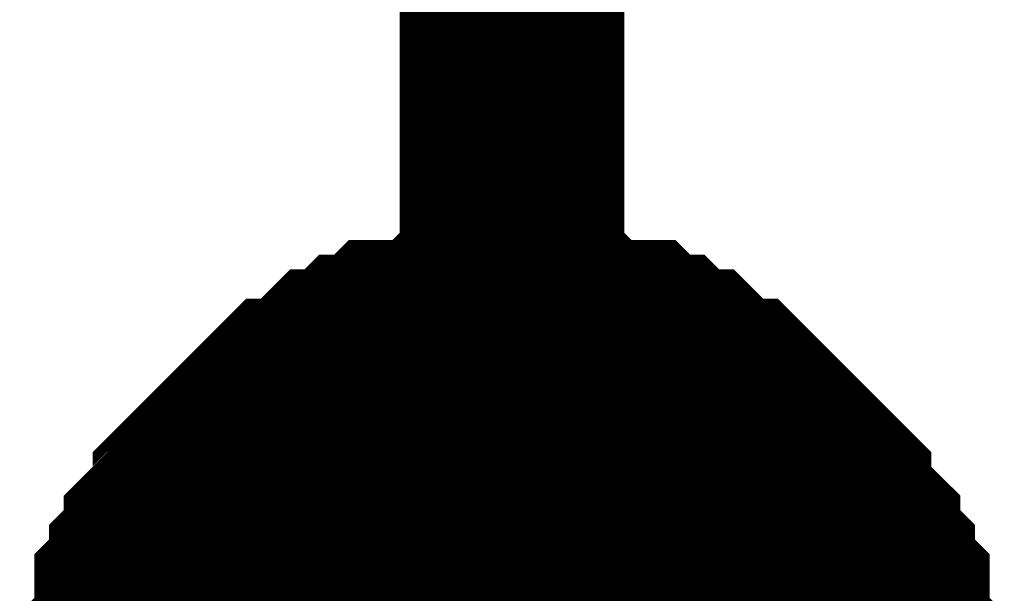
# Model space of a CAD drawing. Header units: inches. Extents: x 0 to 292, y 0 to 193.
# Tile 106 of 256: x 53.236 to 54.548, y 129.704 to 130.469. Entities that reach past the tile are written whole.
import ezdxf

# ---------------------------------------------------------------- set-up
doc = ezdxf.new("R2010")
doc.units = ezdxf.units.IN
doc.layers.add('Sheet', color=255, linetype='Continuous')

msp = doc.modelspace()

# ---------------------------------------------------------------- linework, layer by layer
at = {"layer": 'Sheet'}
for points in [[(53.892, 133.5921, 0.2997, 0.2997, 0), (53.892, 129.5379, 0.2997, 0.2997, 0)], [(53.3854, 129.5379, 0.2997, 0.2997, 0), (53.3854, 129.5574, 0.2997, 0.2997, 0), (53.3854, 129.5964, 0.2997, 0.2997, 0), (53.3854, 129.6159, 0.2997, 0.2997, 0), (53.4049, 129.6354, 0.2997, 0.2997, 0), (53.4049, 129.6549, 0.2997, 0.2997, 0), (53.4049, 129.6939, 0.2997, 0.2997, 0), (53.4244, 129.7134, 0.2997, 0.2997, 0), (53.4244, 129.7329, 0.2997, 0.2997, 0), (53.4439, 129.7524, 0.2997, 0.2997, 0), (53.4439, 129.7718, 0.2997, 0.2997, 0), (53.4633, 129.7913, 0.2997, 0.2997, 0), (53.4828, 129.8108, 0.2997, 0.2997, 0), (53.4828, 129.8303, 0.2997, 0.2997, 0), (53.5023, 129.8498, 0.2997, 0.2997, 0), (53.5218, 129.8693, 0.2997, 0.2997, 0), (53.5413, 129.8888, 0.2997, 0.2997, 0), (53.5608, 129.9083, 0.2997, 0.2997, 0), (53.5802, 129.9278, 0.2997, 0.2997, 0), (53.5997, 129.9473, 0.2997, 0.2997, 0), (53.6192, 129.9473, 0.2997, 0.2997, 0), (53.6387, 129.9668, 0.2997, 0.2997, 0), (53.6582, 129.9862, 0.2997, 0.2997, 0), (53.6777, 129.9862, 0.2997, 0.2997, 0), (53.6971, 130.0057, 0.2997, 0.2997, 0), (53.7166, 130.0057, 0.2997, 0.2997, 0), (53.7361, 130.0252, 0.2997, 0.2997, 0), (53.7751, 130.0252, 0.2997, 0.2997, 0), (53.7946, 130.0252, 0.2997, 0.2997, 0), (53.814, 130.0447, 0.2997, 0.2997, 0), (53.8335, 130.0447, 0.2997, 0.2997, 0), (53.8725, 130.0447, 0.2997, 0.2997, 0), (53.892, 130.0447, 0.2997, 0.2997, 0)], [(53.3854, 129.5379, 0.2997, 0.2997, 0), (53.3854, 129.5574, 0.2997, 0.2997, 0), (53.3854, 129.5964, 0.2997, 0.2997, 0), (53.3854, 129.6159, 0.2997, 0.2997, 0), (53.4049, 129.6354, 0.2997, 0.2997, 0), (53.4049, 129.6549, 0.2997, 0.2997, 0), (53.4049, 129.6939, 0.2997, 0.2997, 0), (53.4244, 129.7134, 0.2997, 0.2997, 0), (53.4244, 129.7329, 0.2997, 0.2997, 0), (53.4439, 129.7524, 0.2997, 0.2997, 0), (53.4439, 129.7718, 0.2997, 0.2997, 0), (53.4633, 129.7913, 0.2997, 0.2997, 0), (53.4828, 129.8108, 0.2997, 0.2997, 0), (53.4828, 129.8303, 0.2997, 0.2997, 0), (53.5023, 129.8498, 0.2997, 0.2997, 0), (53.5218, 129.8693, 0.2997, 0.2997, 0), (53.5413, 129.8888, 0.2997, 0.2997, 0), (53.5608, 129.9083, 0.2997, 0.2997, 0), (53.5802, 129.9278, 0.2997, 0.2997, 0), (53.5997, 129.9473, 0.2997, 0.2997, 0), (53.6192, 129.9473, 0.2997, 0.2997, 0), (53.6387, 129.9668, 0.2997, 0.2997, 0), (53.6582, 129.9862, 0.2997, 0.2997, 0), (53.6777, 129.9862, 0.2997, 0.2997, 0), (53.6971, 130.0057, 0.2997, 0.2997, 0), (53.7166, 130.0057, 0.2997, 0.2997, 0), (53.7361, 130.0252, 0.2997, 0.2997, 0), (53.7751, 130.0252, 0.2997, 0.2997, 0), (53.7946, 130.0252, 0.2997, 0.2997, 0), (53.814, 130.0447, 0.2997, 0.2997, 0), (53.8335, 130.0447, 0.2997, 0.2997, 0), (53.8725, 130.0447, 0.2997, 0.2997, 0), (53.892, 130.0447, 0.2997, 0.2997, 0)], [(53.3854, 129.5379, 0.2997, 0.2997, 0), (53.3854, 129.5574, 0.2997, 0.2997, 0), (53.3854, 129.5964, 0.2997, 0.2997, 0), (53.3854, 129.6159, 0.2997, 0.2997, 0), (53.4049, 129.6354, 0.2997, 0.2997, 0), (53.4049, 129.6549, 0.2997, 0.2997, 0), (53.4049, 129.6939, 0.2997, 0.2997, 0), (53.4244, 129.7134, 0.2997, 0.2997, 0), (53.4244, 129.7329, 0.2997, 0.2997, 0), (53.4439, 129.7524, 0.2997, 0.2997, 0), (53.4439, 129.7718, 0.2997, 0.2997, 0), (53.4633, 129.7913, 0.2997, 0.2997, 0), (53.4828, 129.8108, 0.2997, 0.2997, 0), (53.4828, 129.8303, 0.2997, 0.2997, 0), (53.5023, 129.8498, 0.2997, 0.2997, 0), (53.5218, 129.8693, 0.2997, 0.2997, 0), (53.5413, 129.8888, 0.2997, 0.2997, 0), (53.5608, 129.9083, 0.2997, 0.2997, 0), (53.5802, 129.9278, 0.2997, 0.2997, 0), (53.5997, 129.9473, 0.2997, 0.2997, 0), (53.6192, 129.9473, 0.2997, 0.2997, 0), (53.6387, 129.9668, 0.2997, 0.2997, 0), (53.6582, 129.9862, 0.2997, 0.2997, 0), (53.6777, 129.9862, 0.2997, 0.2997, 0), (53.6971, 130.0057, 0.2997, 0.2997, 0), (53.7166, 130.0057, 0.2997, 0.2997, 0), (53.7361, 130.0252, 0.2997, 0.2997, 0), (53.7751, 130.0252, 0.2997, 0.2997, 0), (53.7946, 130.0252, 0.2997, 0.2997, 0), (53.814, 130.0447, 0.2997, 0.2997, 0), (53.8335, 130.0447, 0.2997, 0.2997, 0), (53.8725, 130.0447, 0.2997, 0.2997, 0), (53.892, 130.0447, 0.2997, 0.2997, 0)], [(53.3854, 129.5379, 0.2997, 0.2997, 0), (53.3854, 129.5574, 0.2997, 0.2997, 0), (53.3854, 129.5964, 0.2997, 0.2997, 0), (53.3854, 129.6159, 0.2997, 0.2997, 0), (53.4049, 129.6354, 0.2997, 0.2997, 0), (53.4049, 129.6549, 0.2997, 0.2997, 0), (53.4049, 129.6939, 0.2997, 0.2997, 0), (53.4244, 129.7134, 0.2997, 0.2997, 0), (53.4244, 129.7329, 0.2997, 0.2997, 0), (53.4439, 129.7524, 0.2997, 0.2997, 0), (53.4439, 129.7718, 0.2997, 0.2997, 0), (53.4633, 129.7913, 0.2997, 0.2997, 0), (53.4828, 129.8108, 0.2997, 0.2997, 0), (53.4828, 129.8303, 0.2997, 0.2997, 0), (53.5023, 129.8498, 0.2997, 0.2997, 0), (53.5218, 129.8693, 0.2997, 0.2997, 0), (53.5413, 129.8888, 0.2997, 0.2997, 0), (53.5608, 129.9083, 0.2997, 0.2997, 0), (53.5802, 129.9278, 0.2997, 0.2997, 0), (53.5997, 129.9473, 0.2997, 0.2997, 0), (53.6192, 129.9473, 0.2997, 0.2997, 0), (53.6387, 129.9668, 0.2997, 0.2997, 0), (53.6582, 129.9862, 0.2997, 0.2997, 0), (53.6777, 129.9862, 0.2997, 0.2997, 0), (53.6971, 130.0057, 0.2997, 0.2997, 0), (53.7166, 130.0057, 0.2997, 0.2997, 0), (53.7361, 130.0252, 0.2997, 0.2997, 0), (53.7751, 130.0252, 0.2997, 0.2997, 0), (53.7946, 130.0252, 0.2997, 0.2997, 0), (53.814, 130.0447, 0.2997, 0.2997, 0), (53.8335, 130.0447, 0.2997, 0.2997, 0), (53.8725, 130.0447, 0.2997, 0.2997, 0), (53.892, 130.0447, 0.2997, 0.2997, 0)], [(53.892, 130.0447, 0.2997, 0.2997, 0), (53.892, 130.0447, 0.2997, 0.2997, 0)], [(53.892, 130.0447, 0.2997, 0.2997, 0), (53.9115, 130.0447, 0.2997, 0.2997, 0), (53.9504, 130.0447, 0.2997, 0.2997, 0), (53.9699, 130.0447, 0.2997, 0.2997, 0), (53.9894, 130.0252, 0.2997, 0.2997, 0), (54.0089, 130.0252, 0.2997, 0.2997, 0), (54.0479, 130.0252, 0.2997, 0.2997, 0), (54.0673, 130.0057, 0.2997, 0.2997, 0), (54.0868, 130.0057, 0.2997, 0.2997, 0), (54.1063, 129.9862, 0.2997, 0.2997, 0), (54.1258, 129.9862, 0.2997, 0.2997, 0), (54.1453, 129.9668, 0.2997, 0.2997, 0), (54.1648, 129.9473, 0.2997, 0.2997, 0), (54.1842, 129.9473, 0.2997, 0.2997, 0), (54.2037, 129.9278, 0.2997, 0.2997, 0), (54.2232, 129.9083, 0.2997, 0.2997, 0), (54.2427, 129.8888, 0.2997, 0.2997, 0), (54.2622, 129.8693, 0.2997, 0.2997, 0), (54.2817, 129.8498, 0.2997, 0.2997, 0), (54.3011, 129.8303, 0.2997, 0.2997, 0), (54.3011, 129.8108, 0.2997, 0.2997, 0), (54.3206, 129.7913, 0.2997, 0.2997, 0), (54.3401, 129.7718, 0.2997, 0.2997, 0), (54.3401, 129.7524, 0.2997, 0.2997, 0), (54.3596, 129.7329, 0.2997, 0.2997, 0), (54.3596, 129.7134, 0.2997, 0.2997, 0), (54.3791, 129.6939, 0.2997, 0.2997, 0), (54.3791, 129.6549, 0.2997, 0.2997, 0), (54.3791, 129.6354, 0.2997, 0.2997, 0), (54.3986, 129.6159, 0.2997, 0.2997, 0), (54.3986, 129.5964, 0.2997, 0.2997, 0), (54.3986, 129.5574, 0.2997, 0.2997, 0), (54.3986, 129.5379, 0.2997, 0.2997, 0)], [(53.892, 130.0447, 0.2997, 0.2997, 0), (53.892, 130.0447, 0.2997, 0.2997, 0)], [(53.892, 130.0447, 0.2997, 0.2997, 0), (53.9115, 130.0447, 0.2997, 0.2997, 0), (53.9504, 130.0447, 0.2997, 0.2997, 0), (53.9699, 130.0447, 0.2997, 0.2997, 0), (53.9894, 130.0252, 0.2997, 0.2997, 0), (54.0089, 130.0252, 0.2997, 0.2997, 0), (54.0479, 130.0252, 0.2997, 0.2997, 0), (54.0673, 130.0057, 0.2997, 0.2997, 0), (54.0868, 130.0057, 0.2997, 0.2997, 0), (54.1063, 129.9862, 0.2997, 0.2997, 0), (54.1258, 129.9862, 0.2997, 0.2997, 0), (54.1453, 129.9668, 0.2997, 0.2997, 0), (54.1648, 129.9473, 0.2997, 0.2997, 0), (54.1842, 129.9473, 0.2997, 0.2997, 0), (54.2037, 129.9278, 0.2997, 0.2997, 0), (54.2232, 129.9083, 0.2997, 0.2997, 0), (54.2427, 129.8888, 0.2997, 0.2997, 0), (54.2622, 129.8693, 0.2997, 0.2997, 0), (54.2817, 129.8498, 0.2997, 0.2997, 0), (54.3011, 129.8303, 0.2997, 0.2997, 0), (54.3011, 129.8108, 0.2997, 0.2997, 0), (54.3206, 129.7913, 0.2997, 0.2997, 0), (54.3401, 129.7718, 0.2997, 0.2997, 0), (54.3401, 129.7524, 0.2997, 0.2997, 0), (54.3596, 129.7329, 0.2997, 0.2997, 0), (54.3596, 129.7134, 0.2997, 0.2997, 0), (54.3791, 129.6939, 0.2997, 0.2997, 0), (54.3791, 129.6549, 0.2997, 0.2997, 0), (54.3791, 129.6354, 0.2997, 0.2997, 0), (54.3986, 129.6159, 0.2997, 0.2997, 0), (54.3986, 129.5964, 0.2997, 0.2997, 0), (54.3986, 129.5574, 0.2997, 0.2997, 0), (54.3986, 129.5379, 0.2997, 0.2997, 0)], [(53.892, 130.0447, 0.2997, 0.2997, 0), (53.892, 130.0447, 0.2997, 0.2997, 0)], [(53.892, 130.0447, 0.2997, 0.2997, 0), (53.9115, 130.0447, 0.2997, 0.2997, 0), (53.9504, 130.0447, 0.2997, 0.2997, 0), (53.9699, 130.0447, 0.2997, 0.2997, 0), (53.9894, 130.0252, 0.2997, 0.2997, 0), (54.0089, 130.0252, 0.2997, 0.2997, 0), (54.0479, 130.0252, 0.2997, 0.2997, 0), (54.0673, 130.0057, 0.2997, 0.2997, 0), (54.0868, 130.0057, 0.2997, 0.2997, 0), (54.1063, 129.9862, 0.2997, 0.2997, 0), (54.1258, 129.9862, 0.2997, 0.2997, 0), (54.1453, 129.9668, 0.2997, 0.2997, 0), (54.1648, 129.9473, 0.2997, 0.2997, 0), (54.1842, 129.9473, 0.2997, 0.2997, 0), (54.2037, 129.9278, 0.2997, 0.2997, 0), (54.2232, 129.9083, 0.2997, 0.2997, 0), (54.2427, 129.8888, 0.2997, 0.2997, 0), (54.2622, 129.8693, 0.2997, 0.2997, 0), (54.2817, 129.8498, 0.2997, 0.2997, 0), (54.3011, 129.8303, 0.2997, 0.2997, 0), (54.3011, 129.8108, 0.2997, 0.2997, 0), (54.3206, 129.7913, 0.2997, 0.2997, 0), (54.3401, 129.7718, 0.2997, 0.2997, 0), (54.3401, 129.7524, 0.2997, 0.2997, 0), (54.3596, 129.7329, 0.2997, 0.2997, 0), (54.3596, 129.7134, 0.2997, 0.2997, 0), (54.3791, 129.6939, 0.2997, 0.2997, 0), (54.3791, 129.6549, 0.2997, 0.2997, 0), (54.3791, 129.6354, 0.2997, 0.2997, 0), (54.3986, 129.6159, 0.2997, 0.2997, 0), (54.3986, 129.5964, 0.2997, 0.2997, 0), (54.3986, 129.5574, 0.2997, 0.2997, 0), (54.3986, 129.5379, 0.2997, 0.2997, 0)], [(53.892, 130.0447, 0.2997, 0.2997, 0), (53.892, 130.0447, 0.2997, 0.2997, 0)], [(53.892, 130.0447, 0.2997, 0.2997, 0), (53.9115, 130.0447, 0.2997, 0.2997, 0), (53.9504, 130.0447, 0.2997, 0.2997, 0), (53.9699, 130.0447, 0.2997, 0.2997, 0), (53.9894, 130.0252, 0.2997, 0.2997, 0), (54.0089, 130.0252, 0.2997, 0.2997, 0), (54.0479, 130.0252, 0.2997, 0.2997, 0), (54.0673, 130.0057, 0.2997, 0.2997, 0), (54.0868, 130.0057, 0.2997, 0.2997, 0), (54.1063, 129.9862, 0.2997, 0.2997, 0), (54.1258, 129.9862, 0.2997, 0.2997, 0), (54.1453, 129.9668, 0.2997, 0.2997, 0), (54.1648, 129.9473, 0.2997, 0.2997, 0), (54.1842, 129.9473, 0.2997, 0.2997, 0), (54.2037, 129.9278, 0.2997, 0.2997, 0), (54.2232, 129.9083, 0.2997, 0.2997, 0), (54.2427, 129.8888, 0.2997, 0.2997, 0), (54.2622, 129.8693, 0.2997, 0.2997, 0), (54.2817, 129.8498, 0.2997, 0.2997, 0), (54.3011, 129.8303, 0.2997, 0.2997, 0), (54.3011, 129.8108, 0.2997, 0.2997, 0), (54.3206, 129.7913, 0.2997, 0.2997, 0), (54.3401, 129.7718, 0.2997, 0.2997, 0), (54.3401, 129.7524, 0.2997, 0.2997, 0), (54.3596, 129.7329, 0.2997, 0.2997, 0), (54.3596, 129.7134, 0.2997, 0.2997, 0), (54.3791, 129.6939, 0.2997, 0.2997, 0), (54.3791, 129.6549, 0.2997, 0.2997, 0), (54.3791, 129.6354, 0.2997, 0.2997, 0), (54.3986, 129.6159, 0.2997, 0.2997, 0), (54.3986, 129.5964, 0.2997, 0.2997, 0), (54.3986, 129.5574, 0.2997, 0.2997, 0), (54.3986, 129.5379, 0.2997, 0.2997, 0)], [(53.4049, 129.6354, 0.0991, 0.0991, 0), (53.4049, 129.6549, 0.0991, 0.0991, 0), (53.4049, 129.6939, 0.0991, 0.0991, 0), (53.4244, 129.7134, 0.0991, 0.0991, 0), (53.4244, 129.7329, 0.0991, 0.0991, 0), (53.4439, 129.7524, 0.0991, 0.0991, 0), (53.4439, 129.7718, 0.0991, 0.0991, 0), (53.4633, 129.7913, 0.0991, 0.0991, 0), (53.4828, 129.8108, 0.0991, 0.0991, 0), (53.4828, 129.8303, 0.0991, 0.0991, 0), (53.5023, 129.8498, 0.0991, 0.0991, 0), (53.5218, 129.8693, 0.0991, 0.0991, 0), (53.5413, 129.8888, 0.0991, 0.0991, 0), (53.5608, 129.9083, 0.0991, 0.0991, 0), (53.5802, 129.9278, 0.0991, 0.0991, 0), (53.5997, 129.9473, 0.0991, 0.0991, 0), (53.6192, 129.9473, 0.0991, 0.0991, 0), (53.6387, 129.9668, 0.0991, 0.0991, 0), (53.6582, 129.9862, 0.0991, 0.0991, 0), (53.6777, 129.9862, 0.0991, 0.0991, 0), (53.6971, 130.0057, 0.0991, 0.0991, 0), (53.7166, 130.0057, 0.0991, 0.0991, 0), (53.7361, 130.0252, 0.0991, 0.0991, 0), (53.7751, 130.0252, 0.0991, 0.0991, 0), (53.7946, 130.0252, 0.0991, 0.0991, 0), (53.814, 130.0447, 0.0991, 0.0991, 0), (53.8335, 130.0447, 0.0991, 0.0991, 0), (53.8725, 130.0447, 0.0991, 0.0991, 0), (53.892, 130.0447, 0.0991, 0.0991, 0)], [(53.4049, 129.6354, 0.0991, 0.0991, 0), (53.4049, 129.6549, 0.0991, 0.0991, 0), (53.4049, 129.6939, 0.0991, 0.0991, 0), (53.4244, 129.7134, 0.0991, 0.0991, 0), (53.4244, 129.7329, 0.0991, 0.0991, 0), (53.4439, 129.7524, 0.0991, 0.0991, 0), (53.4439, 129.7718, 0.0991, 0.0991, 0), (53.4633, 129.7913, 0.0991, 0.0991, 0), (53.4828, 129.8108, 0.0991, 0.0991, 0), (53.4828, 129.8303, 0.0991, 0.0991, 0), (53.5023, 129.8498, 0.0991, 0.0991, 0), (53.5218, 129.8693, 0.0991, 0.0991, 0), (53.5413, 129.8888, 0.0991, 0.0991, 0), (53.5608, 129.9083, 0.0991, 0.0991, 0), (53.5802, 129.9278, 0.0991, 0.0991, 0), (53.5997, 129.9473, 0.0991, 0.0991, 0), (53.6192, 129.9473, 0.0991, 0.0991, 0), (53.6387, 129.9668, 0.0991, 0.0991, 0), (53.6582, 129.9862, 0.0991, 0.0991, 0), (53.6777, 129.9862, 0.0991, 0.0991, 0), (53.6971, 130.0057, 0.0991, 0.0991, 0), (53.7166, 130.0057, 0.0991, 0.0991, 0), (53.7361, 130.0252, 0.0991, 0.0991, 0), (53.7751, 130.0252, 0.0991, 0.0991, 0), (53.7946, 130.0252, 0.0991, 0.0991, 0), (53.814, 130.0447, 0.0991, 0.0991, 0), (53.8335, 130.0447, 0.0991, 0.0991, 0), (53.8725, 130.0447, 0.0991, 0.0991, 0), (53.892, 130.0447, 0.0991, 0.0991, 0)], [(53.4049, 129.6354, 0.0991, 0.0991, 0), (53.4049, 129.6549, 0.0991, 0.0991, 0), (53.4049, 129.6939, 0.0991, 0.0991, 0), (53.4244, 129.7134, 0.0991, 0.0991, 0), (53.4244, 129.7329, 0.0991, 0.0991, 0), (53.4439, 129.7524, 0.0991, 0.0991, 0), (53.4439, 129.7718, 0.0991, 0.0991, 0), (53.4633, 129.7913, 0.0991, 0.0991, 0), (53.4828, 129.8108, 0.0991, 0.0991, 0), (53.4828, 129.8303, 0.0991, 0.0991, 0), (53.5023, 129.8498, 0.0991, 0.0991, 0), (53.5218, 129.8693, 0.0991, 0.0991, 0), (53.5413, 129.8888, 0.0991, 0.0991, 0), (53.5608, 129.9083, 0.0991, 0.0991, 0), (53.5802, 129.9278, 0.0991, 0.0991, 0), (53.5997, 129.9473, 0.0991, 0.0991, 0), (53.6192, 129.9473, 0.0991, 0.0991, 0), (53.6387, 129.9668, 0.0991, 0.0991, 0), (53.6582, 129.9862, 0.0991, 0.0991, 0), (53.6777, 129.9862, 0.0991, 0.0991, 0), (53.6971, 130.0057, 0.0991, 0.0991, 0), (53.7166, 130.0057, 0.0991, 0.0991, 0), (53.7361, 130.0252, 0.0991, 0.0991, 0), (53.7751, 130.0252, 0.0991, 0.0991, 0), (53.7946, 130.0252, 0.0991, 0.0991, 0), (53.814, 130.0447, 0.0991, 0.0991, 0), (53.8335, 130.0447, 0.0991, 0.0991, 0), (53.8725, 130.0447, 0.0991, 0.0991, 0), (53.892, 130.0447, 0.0991, 0.0991, 0)], [(53.4049, 129.6354, 0.0991, 0.0991, 0), (53.4049, 129.6549, 0.0991, 0.0991, 0), (53.4049, 129.6939, 0.0991, 0.0991, 0), (53.4244, 129.7134, 0.0991, 0.0991, 0), (53.4244, 129.7329, 0.0991, 0.0991, 0), (53.4439, 129.7524, 0.0991, 0.0991, 0), (53.4439, 129.7718, 0.0991, 0.0991, 0), (53.4633, 129.7913, 0.0991, 0.0991, 0), (53.4828, 129.8108, 0.0991, 0.0991, 0), (53.4828, 129.8303, 0.0991, 0.0991, 0), (53.5023, 129.8498, 0.0991, 0.0991, 0), (53.5218, 129.8693, 0.0991, 0.0991, 0), (53.5413, 129.8888, 0.0991, 0.0991, 0), (53.5608, 129.9083, 0.0991, 0.0991, 0), (53.5802, 129.9278, 0.0991, 0.0991, 0), (53.5997, 129.9473, 0.0991, 0.0991, 0), (53.6192, 129.9473, 0.0991, 0.0991, 0), (53.6387, 129.9668, 0.0991, 0.0991, 0), (53.6582, 129.9862, 0.0991, 0.0991, 0), (53.6777, 129.9862, 0.0991, 0.0991, 0), (53.6971, 130.0057, 0.0991, 0.0991, 0), (53.7166, 130.0057, 0.0991, 0.0991, 0), (53.7361, 130.0252, 0.0991, 0.0991, 0), (53.7751, 130.0252, 0.0991, 0.0991, 0), (53.7946, 130.0252, 0.0991, 0.0991, 0), (53.814, 130.0447, 0.0991, 0.0991, 0), (53.8335, 130.0447, 0.0991, 0.0991, 0), (53.8725, 130.0447, 0.0991, 0.0991, 0), (53.892, 130.0447, 0.0991, 0.0991, 0)], [(53.892, 130.0447, 0.0991, 0.0991, 0), (53.892, 130.0447, 0.0991, 0.0991, 0)], [(53.892, 130.0447, 0.0991, 0.0991, 0), (53.9115, 130.0447, 0.0991, 0.0991, 0), (53.9504, 130.0447, 0.0991, 0.0991, 0), (53.9699, 130.0447, 0.0991, 0.0991, 0), (53.9894, 130.0252, 0.0991, 0.0991, 0), (54.0089, 130.0252, 0.0991, 0.0991, 0), (54.0479, 130.0252, 0.0991, 0.0991, 0), (54.0673, 130.0057, 0.0991, 0.0991, 0), (54.0868, 130.0057, 0.0991, 0.0991, 0), (54.1063, 129.9862, 0.0991, 0.0991, 0), (54.1258, 129.9862, 0.0991, 0.0991, 0), (54.1453, 129.9668, 0.0991, 0.0991, 0), (54.1648, 129.9473, 0.0991, 0.0991, 0), (54.1842, 129.9473, 0.0991, 0.0991, 0), (54.2037, 129.9278, 0.0991, 0.0991, 0), (54.2232, 129.9083, 0.0991, 0.0991, 0), (54.2427, 129.8888, 0.0991, 0.0991, 0), (54.2622, 129.8693, 0.0991, 0.0991, 0), (54.2817, 129.8498, 0.0991, 0.0991, 0), (54.3011, 129.8303, 0.0991, 0.0991, 0), (54.3011, 129.8108, 0.0991, 0.0991, 0), (54.3206, 129.7913, 0.0991, 0.0991, 0), (54.3401, 129.7718, 0.0991, 0.0991, 0), (54.3401, 129.7524, 0.0991, 0.0991, 0), (54.3596, 129.7329, 0.0991, 0.0991, 0), (54.3596, 129.7134, 0.0991, 0.0991, 0), (54.3791, 129.6939, 0.0991, 0.0991, 0), (54.3791, 129.6549, 0.0991, 0.0991, 0), (54.3791, 129.6354, 0.0991, 0.0991, 0)], [(53.892, 130.0447, 0.0991, 0.0991, 0), (53.892, 130.0447, 0.0991, 0.0991, 0)], [(53.892, 130.0447, 0.0991, 0.0991, 0), (53.9115, 130.0447, 0.0991, 0.0991, 0), (53.9504, 130.0447, 0.0991, 0.0991, 0), (53.9699, 130.0447, 0.0991, 0.0991, 0), (53.9894, 130.0252, 0.0991, 0.0991, 0), (54.0089, 130.0252, 0.0991, 0.0991, 0), (54.0479, 130.0252, 0.0991, 0.0991, 0), (54.0673, 130.0057, 0.0991, 0.0991, 0), (54.0868, 130.0057, 0.0991, 0.0991, 0), (54.1063, 129.9862, 0.0991, 0.0991, 0), (54.1258, 129.9862, 0.0991, 0.0991, 0), (54.1453, 129.9668, 0.0991, 0.0991, 0), (54.1648, 129.9473, 0.0991, 0.0991, 0), (54.1842, 129.9473, 0.0991, 0.0991, 0), (54.2037, 129.9278, 0.0991, 0.0991, 0), (54.2232, 129.9083, 0.0991, 0.0991, 0), (54.2427, 129.8888, 0.0991, 0.0991, 0), (54.2622, 129.8693, 0.0991, 0.0991, 0), (54.2817, 129.8498, 0.0991, 0.0991, 0), (54.3011, 129.8303, 0.0991, 0.0991, 0), (54.3011, 129.8108, 0.0991, 0.0991, 0), (54.3206, 129.7913, 0.0991, 0.0991, 0), (54.3401, 129.7718, 0.0991, 0.0991, 0), (54.3401, 129.7524, 0.0991, 0.0991, 0), (54.3596, 129.7329, 0.0991, 0.0991, 0), (54.3596, 129.7134, 0.0991, 0.0991, 0), (54.3791, 129.6939, 0.0991, 0.0991, 0), (54.3791, 129.6549, 0.0991, 0.0991, 0), (54.3791, 129.6354, 0.0991, 0.0991, 0)], [(53.892, 130.0447, 0.0991, 0.0991, 0), (53.892, 130.0447, 0.0991, 0.0991, 0)], [(53.892, 130.0447, 0.0991, 0.0991, 0), (53.9115, 130.0447, 0.0991, 0.0991, 0), (53.9504, 130.0447, 0.0991, 0.0991, 0), (53.9699, 130.0447, 0.0991, 0.0991, 0), (53.9894, 130.0252, 0.0991, 0.0991, 0), (54.0089, 130.0252, 0.0991, 0.0991, 0), (54.0479, 130.0252, 0.0991, 0.0991, 0), (54.0673, 130.0057, 0.0991, 0.0991, 0), (54.0868, 130.0057, 0.0991, 0.0991, 0), (54.1063, 129.9862, 0.0991, 0.0991, 0), (54.1258, 129.9862, 0.0991, 0.0991, 0), (54.1453, 129.9668, 0.0991, 0.0991, 0), (54.1648, 129.9473, 0.0991, 0.0991, 0), (54.1842, 129.9473, 0.0991, 0.0991, 0), (54.2037, 129.9278, 0.0991, 0.0991, 0), (54.2232, 129.9083, 0.0991, 0.0991, 0), (54.2427, 129.8888, 0.0991, 0.0991, 0), (54.2622, 129.8693, 0.0991, 0.0991, 0), (54.2817, 129.8498, 0.0991, 0.0991, 0), (54.3011, 129.8303, 0.0991, 0.0991, 0), (54.3011, 129.8108, 0.0991, 0.0991, 0), (54.3206, 129.7913, 0.0991, 0.0991, 0), (54.3401, 129.7718, 0.0991, 0.0991, 0), (54.3401, 129.7524, 0.0991, 0.0991, 0), (54.3596, 129.7329, 0.0991, 0.0991, 0), (54.3596, 129.7134, 0.0991, 0.0991, 0), (54.3791, 129.6939, 0.0991, 0.0991, 0), (54.3791, 129.6549, 0.0991, 0.0991, 0), (54.3791, 129.6354, 0.0991, 0.0991, 0)], [(53.892, 130.0447, 0.0991, 0.0991, 0), (53.892, 130.0447, 0.0991, 0.0991, 0)], [(53.892, 130.0447, 0.0991, 0.0991, 0), (53.9115, 130.0447, 0.0991, 0.0991, 0), (53.9504, 130.0447, 0.0991, 0.0991, 0), (53.9699, 130.0447, 0.0991, 0.0991, 0), (53.9894, 130.0252, 0.0991, 0.0991, 0), (54.0089, 130.0252, 0.0991, 0.0991, 0), (54.0479, 130.0252, 0.0991, 0.0991, 0), (54.0673, 130.0057, 0.0991, 0.0991, 0), (54.0868, 130.0057, 0.0991, 0.0991, 0), (54.1063, 129.9862, 0.0991, 0.0991, 0), (54.1258, 129.9862, 0.0991, 0.0991, 0), (54.1453, 129.9668, 0.0991, 0.0991, 0), (54.1648, 129.9473, 0.0991, 0.0991, 0), (54.1842, 129.9473, 0.0991, 0.0991, 0), (54.2037, 129.9278, 0.0991, 0.0991, 0), (54.2232, 129.9083, 0.0991, 0.0991, 0), (54.2427, 129.8888, 0.0991, 0.0991, 0), (54.2622, 129.8693, 0.0991, 0.0991, 0), (54.2817, 129.8498, 0.0991, 0.0991, 0), (54.3011, 129.8303, 0.0991, 0.0991, 0), (54.3011, 129.8108, 0.0991, 0.0991, 0), (54.3206, 129.7913, 0.0991, 0.0991, 0), (54.3401, 129.7718, 0.0991, 0.0991, 0), (54.3401, 129.7524, 0.0991, 0.0991, 0), (54.3596, 129.7329, 0.0991, 0.0991, 0), (54.3596, 129.7134, 0.0991, 0.0991, 0), (54.3791, 129.6939, 0.0991, 0.0991, 0), (54.3791, 129.6549, 0.0991, 0.0991, 0), (54.3791, 129.6354, 0.0991, 0.0991, 0)]]:
    msp.add_lwpolyline(points, format="xyseb", dxfattribs=at)
msp.add_lwpolyline([(53.594, 129.54, 0.508, 0.508, 1), (54.102, 129.54, 0.508, 0.508, 1)], format="xyseb", close=True, dxfattribs=at)

doc.saveas('drawing.dxf')
